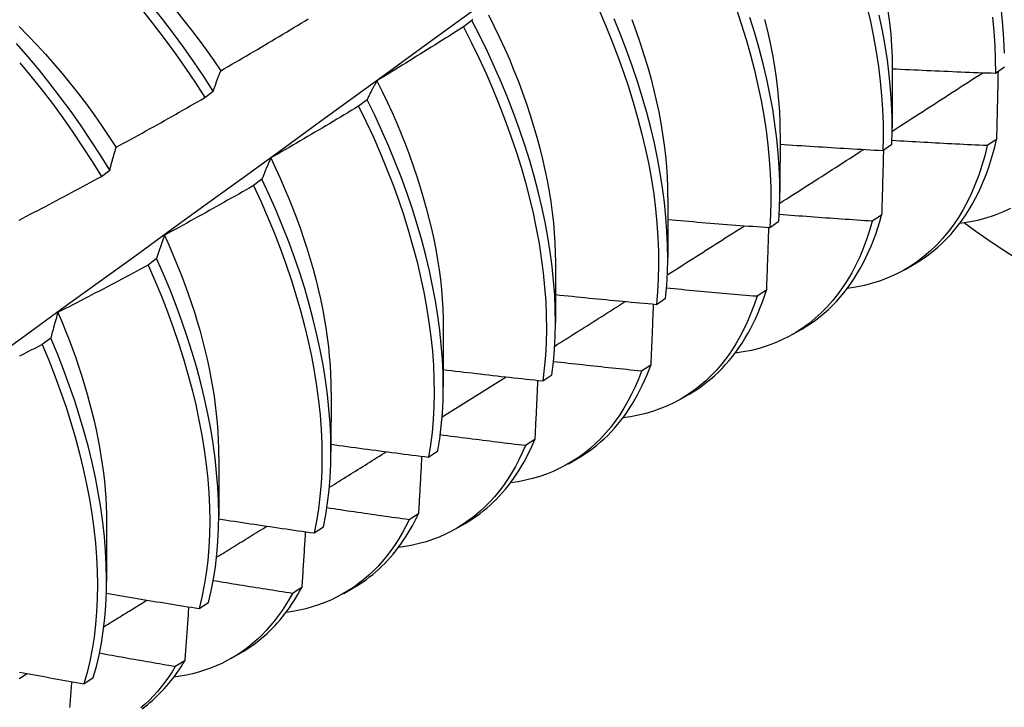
# Model space of a CAD drawing. Header units: inches. Extents: x 11 to 197, y 14 to 125.
# Tile 66 of 82: x 176.58 to 176.885, y 69.884 to 70.097. Entities that reach past the tile are written whole.
import ezdxf

# ---------------------------------------------------------------- set-up
doc = ezdxf.new("R2010")
doc.units = ezdxf.units.IN
doc.header["$MEASUREMENT"] = 0
doc.layers.add('Visible Edges(ANSI)', color=7, linetype='Continuous', lineweight=25)

msp = doc.modelspace()

# ---------------------------------------------------------------- linework, layer by layer
at = {"layer": 'Visible Edges(ANSI)'}
for p, q in [((176.72019, 70.09683), (176.71756, 70.09485)), ((176.85054, 70.08202), (176.85051, 70.06354)), ((176.88249, 70.0805), (176.8853, 70.08245)), ((176.63745, 70.07293), (176.64004, 70.0749)), ((176.6877, 70.07224), (176.68507, 70.07025)), ((176.81574, 70.06193), (176.81571, 70.04344)), ((176.88284, 70.05991), (176.87997, 70.05802)), ((176.84758, 70.05652), (176.85041, 70.05846)), ((176.60534, 70.04848), (176.60794, 70.05045)), ((176.65512, 70.04762), (176.65249, 70.04563)), ((176.78094, 70.04184), (176.78092, 70.02335)), ((176.84723, 70.03649), (176.84434, 70.0346)), ((176.81256, 70.03262), (176.81539, 70.03455)), ((176.62244, 70.02299), (176.6198, 70.021)), ((176.74614, 70.02175), (176.74612, 70.00326)), ((176.8545, 70.01962), (176.85731, 70.02125)), ((176.8115, 70.01317), (176.8086, 70.01129)), ((176.77741, 70.0088), (176.78026, 70.01072)), ((176.71134, 70.00166), (176.71132, 69.98317)), ((176.8197, 69.99953), (176.82252, 70.00115)), ((176.58966, 69.99834), (176.58701, 69.99635)), ((176.77565, 69.98996), (176.77275, 69.98808)), ((176.74215, 69.98508), (176.745, 69.98699)), ((176.67654, 69.98157), (176.67652, 69.96308)), ((176.78491, 69.97944), (176.78772, 69.98106)), ((176.7397, 69.96686), (176.73679, 69.965)), ((176.70677, 69.96145), (176.70963, 69.96335)), ((176.64174, 69.96148), (176.64172, 69.94299)), ((176.75011, 69.95935), (176.75292, 69.96097)), ((176.70364, 69.94388), (176.70072, 69.94203)), ((176.60695, 69.94139), (176.60692, 69.9229)), ((176.71531, 69.93926), (176.71812, 69.94088)), ((176.67128, 69.93791), (176.67415, 69.93981)), ((176.66746, 69.92102), (176.66454, 69.91917)), ((176.68051, 69.91917), (176.68332, 69.92079)), ((176.63567, 69.91448), (176.63855, 69.91637)), ((176.63119, 69.89828), (176.62825, 69.89645)), ((176.64571, 69.89908), (176.64852, 69.9007)), ((176.59994, 69.89116), (176.60283, 69.89304))]:
    msp.add_line(p, q, dxfattribs=at)
at = {"layer": 'Visible Edges(ANSI)', "flags": 128}
for points in [[(176.88528, 70.08667), (176.88512, 70.09099), (176.88483, 70.09537), (176.8844, 70.09983), (176.88383, 70.10436), (176.88314, 70.10894), (176.88231, 70.11358), (176.88135, 70.11826), (176.88025, 70.12299), (176.87903, 70.12776), (176.87768, 70.13255), (176.87619, 70.13737), (176.87459, 70.1422), (176.87286, 70.14705), (176.871, 70.15191), (176.86903, 70.15676), (176.86694, 70.16161), (176.86473, 70.16645), (176.86241, 70.17127), (176.85997, 70.17606), (176.85743, 70.18083), (176.85479, 70.18556), (176.85204, 70.19024), (176.84919, 70.19488)], [(176.57033, 69.99099), (176.58168, 69.99919), (176.59302, 70.00738), (176.60435, 70.01558), (176.61566, 70.02378), (176.62697, 70.03197), (176.63827, 70.04017), (176.64956, 70.04836), (176.66084, 70.05655), (176.67211, 70.06474), (176.68337, 70.07293), (176.69462, 70.08111), (176.70586, 70.08929), (176.71709, 70.09747), (176.72831, 70.10565), (176.73952, 70.11383), (176.75073, 70.122), (176.76192, 70.13017), (176.77311, 70.13833), (176.78428, 70.14649), (176.79545, 70.15465), (176.80661, 70.1628)], [(176.64004, 70.0749), (176.63709, 70.07948), (176.63404, 70.08399), (176.6309, 70.08845), (176.62768, 70.09282), (176.62438, 70.09713), (176.621, 70.10135), (176.61755, 70.10548), (176.61403, 70.10952), (176.61044, 70.11346), (176.60679, 70.1173), (176.60308, 70.12103), (176.59932, 70.12465), (176.59552, 70.12815), (176.59166, 70.13153), (176.58777, 70.13478), (176.58385, 70.1379), (176.57989, 70.14089)], [(176.57738, 70.13905), (176.58133, 70.13605), (176.58526, 70.13291), (176.58915, 70.12965), (176.593, 70.12626), (176.5968, 70.12275), (176.60055, 70.11912), (176.60426, 70.11539), (176.6079, 70.11154), (176.61149, 70.10759), (176.615, 70.10354), (176.61845, 70.09941), (176.62182, 70.09518), (176.62512, 70.09087), (176.62833, 70.08649), (176.63146, 70.08203), (176.6345, 70.07751), (176.63745, 70.07293)], [(176.62849, 70.09982), (176.63092, 70.09684), (176.6333, 70.09381), (176.63564, 70.09074), (176.63792, 70.08762), (176.64015, 70.08446), (176.64233, 70.08126)], [(176.75951, 70.10021), (176.76161, 70.09536), (176.7636, 70.09051), (176.76547, 70.08565), (176.76721, 70.0808), (176.76883, 70.07596), (176.77032, 70.07114), (176.77169, 70.06635), (176.77293, 70.06158), (176.77403, 70.05685), (176.77501, 70.05216), (176.77585, 70.04751), (176.77656, 70.04293), (176.77714, 70.03839), (176.77758, 70.03393), (176.77789, 70.02953), (176.77806, 70.02521), (176.7781, 70.02098), (176.778, 70.01682), (176.77777, 70.01277), (176.77741, 70.0088)], [(176.80211, 70.10061), (176.80372, 70.09577), (176.80521, 70.09095), (176.80656, 70.08615), (176.80779, 70.08139), (176.80889, 70.07666), (176.80986, 70.07197), (176.8107, 70.06733), (176.8114, 70.06275), (176.81197, 70.05822), (176.8124, 70.05376), (176.8127, 70.04937), (176.81287, 70.04505), (176.8129, 70.04082), (176.81279, 70.03667), (176.81256, 70.03262)], [(176.84266, 70.1012), (176.84375, 70.09647), (176.84471, 70.09179), (176.84554, 70.08715), (176.84623, 70.08257), (176.8468, 70.07804), (176.84722, 70.07359), (176.84751, 70.0692), (176.84767, 70.06489), (176.84769, 70.06066), (176.84758, 70.05652)], [(176.8492, 70.09986), (176.84967, 70.09618), (176.85004, 70.09255), (176.85031, 70.08898), (176.85047, 70.08547), (176.85052, 70.08203)], [(176.64234, 70.08126), (176.64347, 70.08192), (176.64461, 70.08258), (176.64575, 70.08324), (176.64689, 70.0839), (176.64802, 70.08456), (176.64916, 70.08522), (176.65029, 70.08589), (176.65142, 70.08655), (176.65256, 70.08722), (176.65369, 70.08788), (176.65482, 70.08855), (176.65595, 70.08922), (176.65708, 70.08989), (176.65821, 70.09056), (176.65934, 70.09123), (176.66047, 70.09191), (176.6616, 70.09258), (176.66273, 70.09326), (176.66385, 70.09393), (176.66498, 70.09461), (176.66611, 70.09529), (176.66723, 70.09597), (176.66836, 70.09665), (176.66948, 70.09733)], [(176.72045, 70.09729), (176.72032, 70.09706), (176.72019, 70.09683)], [(176.745, 69.98699), (176.74548, 69.99087), (176.74583, 69.99484), (176.74604, 69.99891), (176.74612, 70.00308), (176.74606, 70.00733), (176.74587, 70.01166), (176.74554, 70.01606), (176.74508, 70.02054), (176.74449, 70.02508), (176.74376, 70.02967), (176.7429, 70.03432), (176.7419, 70.03902), (176.74078, 70.04375), (176.73952, 70.04853), (176.73814, 70.05333), (176.73663, 70.05815), (176.73499, 70.06299), (176.73323, 70.06784), (176.73135, 70.0727), (176.72935, 70.07755), (176.72723, 70.0824), (176.72499, 70.08723), (176.72264, 70.09205), (176.72019, 70.09683)], [(176.72531, 70.09862), (176.72704, 70.09519), (176.7287, 70.09174), (176.73029, 70.08828), (176.73181, 70.08482), (176.73325, 70.08135), (176.73463, 70.07789), (176.73592, 70.07442), (176.73714, 70.07096), (176.73828, 70.06751), (176.73935, 70.06408), (176.74034, 70.06065), (176.74125, 70.05724), (176.74209, 70.05386), (176.74285, 70.05049), (176.74353, 70.04716), (176.74413, 70.04385), (176.74465, 70.04057), (176.74509, 70.03733), (176.74546, 70.03413), (176.74574, 70.03097), (176.74594, 70.02785), (176.74607, 70.02478), (176.74611, 70.02176)], [(176.78026, 70.01072), (176.78061, 70.01469), (176.78083, 70.01876), (176.78091, 70.02292), (176.78087, 70.02716), (176.78068, 70.03149), (176.78036, 70.03589), (176.77991, 70.04036), (176.77932, 70.0449), (176.7786, 70.04949), (176.77775, 70.05414), (176.77677, 70.05883), (176.77565, 70.06356), (176.7744, 70.06833), (176.77303, 70.07313), (176.77152, 70.07796), (176.76989, 70.08279), (176.76814, 70.08765), (176.76626, 70.0925), (176.76427, 70.09736)], [(176.76974, 70.09709), (176.77108, 70.09346), (176.77235, 70.08984), (176.77353, 70.08623), (176.77462, 70.08264), (176.77563, 70.07906), (176.77654, 70.07551), (176.77737, 70.07198), (176.77812, 70.06848), (176.77877, 70.06501), (176.77933, 70.06158), (176.77981, 70.05818), (176.7802, 70.05483), (176.7805, 70.05152), (176.78071, 70.04825), (176.78084, 70.04504), (176.78088, 70.04188)], [(176.81539, 70.03455), (176.81562, 70.03861), (176.81571, 70.04276), (176.81567, 70.047), (176.8155, 70.05132), (176.81519, 70.05572), (176.81474, 70.06018), (176.81416, 70.06472), (176.81345, 70.06931), (176.8126, 70.07395), (176.81163, 70.07864), (176.81052, 70.08337), (176.80928, 70.08814), (176.80791, 70.09294), (176.80641, 70.09776)], [(176.81092, 70.09718), (176.81183, 70.09348), (176.81265, 70.0898), (176.81338, 70.08616), (176.81401, 70.08256), (176.81454, 70.079), (176.81497, 70.07549), (176.8153, 70.07203), (176.81553, 70.06862), (176.81567, 70.06526), (176.8157, 70.06196)], [(176.85041, 70.05846), (176.85051, 70.0626), (176.85048, 70.06684), (176.85031, 70.07115), (176.85001, 70.07555), (176.84957, 70.08001), (176.849, 70.08454), (176.84829, 70.08912), (176.84746, 70.09376), (176.84649, 70.09845)], [(176.88162, 70.09787), (176.88204, 70.09341), (176.88233, 70.08903), (176.88247, 70.08473), (176.88249, 70.0805)], [(176.57981, 70.09499), (176.58257, 70.09219), (176.5853, 70.08933), (176.58798, 70.0864), (176.59062, 70.0834), (176.59321, 70.08035), (176.59576, 70.07723), (176.59825, 70.07406), (176.60069, 70.07084), (176.60308, 70.06757), (176.60541, 70.06425), (176.60768, 70.06089), (176.60989, 70.05749)], [(176.71756, 70.09485), (176.71645, 70.09414), (176.71534, 70.09343), (176.71423, 70.09273), (176.71312, 70.09202), (176.71201, 70.09132), (176.71089, 70.09061), (176.70978, 70.08991), (176.70867, 70.08921), (176.70755, 70.08851), (176.70643, 70.08781), (176.70532, 70.08711), (176.7042, 70.08642), (176.70308, 70.08572), (176.70196, 70.08503), (176.70085, 70.08433), (176.69973, 70.08364), (176.69861, 70.08295), (176.69749, 70.08226), (176.69636, 70.08157), (176.69524, 70.08088), (176.69412, 70.08019), (176.693, 70.07951), (176.69187, 70.07882), (176.69075, 70.07814)], [(176.71756, 70.09485), (176.72001, 70.09006), (176.72235, 70.08524), (176.72458, 70.08041), (176.72669, 70.07556), (176.72869, 70.07071), (176.73056, 70.06585), (176.73231, 70.061), (176.73394, 70.05616), (176.73544, 70.05134), (176.73681, 70.04654), (176.73806, 70.04177), (176.73917, 70.03704), (176.74016, 70.03234), (176.74101, 70.0277), (176.74173, 70.02311), (176.74231, 70.01857), (176.74276, 70.0141), (176.74308, 70.0097), (176.74326, 70.00538), (176.7433, 70.00113), (176.74322, 69.99698), (176.74299, 69.99291), (176.74264, 69.98894), (176.74215, 69.98508)], [(176.60794, 70.05045), (176.60507, 70.05508), (176.60211, 70.05966), (176.59906, 70.06417), (176.59592, 70.06862), (176.59269, 70.07299), (176.58938, 70.07729), (176.586, 70.0815), (176.58254, 70.08563), (176.57902, 70.08966)], [(176.58, 70.0837), (176.58345, 70.07956), (176.58683, 70.07534), (176.59013, 70.07104), (176.59335, 70.06666), (176.59648, 70.06221), (176.59953, 70.05769), (176.60248, 70.05311), (176.60534, 70.04848)], [(176.64004, 70.0749), (176.64013, 70.07518), (176.64022, 70.07546), (176.64032, 70.07573), (176.64041, 70.07601), (176.6405, 70.07628), (176.64059, 70.07655), (176.64069, 70.07682), (176.64078, 70.07709), (176.64087, 70.07736), (176.64097, 70.07763), (176.64106, 70.0779), (176.64116, 70.07816), (176.64126, 70.07843), (176.64135, 70.07869), (176.64145, 70.07895), (176.64155, 70.07921), (176.64164, 70.07947), (176.64174, 70.07973), (176.64184, 70.07999), (176.64194, 70.08025), (176.64204, 70.0805), (176.64214, 70.08076), (176.64224, 70.08101), (176.64234, 70.08126)], [(176.85054, 70.08188), (176.85187, 70.08182), (176.8532, 70.08175), (176.85453, 70.08168), (176.85586, 70.08162), (176.85719, 70.08155), (176.85852, 70.08149), (176.85985, 70.08143), (176.86118, 70.08137), (176.86251, 70.0813), (176.86385, 70.08124), (176.86518, 70.08119), (176.86651, 70.08113), (176.86784, 70.08107), (176.86917, 70.08101), (176.8705, 70.08096), (176.87183, 70.08091), (176.87317, 70.08085), (176.8745, 70.0808), (176.87583, 70.08075), (176.87716, 70.0807), (176.87849, 70.08065), (176.87982, 70.0806), (176.88116, 70.08055), (176.88249, 70.0805)], [(176.69075, 70.07814), (176.69062, 70.0779), (176.69048, 70.07767), (176.69035, 70.07743), (176.69022, 70.0772), (176.69009, 70.07696), (176.68996, 70.07672), (176.68983, 70.07648), (176.6897, 70.07624), (176.68957, 70.076), (176.68944, 70.07575), (176.68931, 70.07551), (176.68919, 70.07526), (176.68906, 70.07502), (176.68893, 70.07477), (176.68881, 70.07452), (176.68868, 70.07427), (176.68856, 70.07402), (176.68844, 70.07377), (176.68831, 70.07352), (176.68819, 70.07326), (176.68807, 70.07301), (176.68794, 70.07275), (176.68782, 70.0725), (176.6877, 70.07224)], [(176.69074, 70.07814), (176.69237, 70.07486), (176.69394, 70.07157), (176.69545, 70.06828), (176.69689, 70.06498), (176.69827, 70.06167), (176.69958, 70.05836), (176.70083, 70.05505), (176.70201, 70.05175), (176.70312, 70.04846), (176.70417, 70.04517), (176.70514, 70.0419), (176.70605, 70.03864), (176.70689, 70.0354), (176.70766, 70.03218), (176.70836, 70.02898), (176.70898, 70.02581), (176.70953, 70.02266), (176.71001, 70.01955), (176.71042, 70.01647), (176.71075, 70.01343), (176.71101, 70.01043), (176.71119, 70.00746), (176.7113, 70.00455), (176.71133, 70.00168)], [(176.8505, 70.06251), (176.85167, 70.06327), (176.85285, 70.06402), (176.85402, 70.06478), (176.85519, 70.06553), (176.85636, 70.06629), (176.85753, 70.06704), (176.85871, 70.0678), (176.85988, 70.06855), (176.86105, 70.06931), (176.86222, 70.07006), (176.86339, 70.07082), (176.86456, 70.07157), (176.86574, 70.07233), (176.86691, 70.07309), (176.86808, 70.07384), (176.86925, 70.0746), (176.87042, 70.07535), (176.87159, 70.07611), (176.87276, 70.07687), (176.87393, 70.07762), (176.8751, 70.07838), (176.87627, 70.07914), (176.87744, 70.07989), (176.87861, 70.08065)], [(176.88332, 70.08108), (176.8833, 70.0802), (176.88328, 70.07933), (176.88326, 70.07845), (176.88325, 70.07758), (176.88323, 70.0767), (176.88321, 70.07582), (176.88319, 70.07495), (176.88317, 70.07407), (176.88315, 70.07319), (176.88313, 70.07231), (176.88311, 70.07143), (176.88309, 70.07055), (176.88307, 70.06966), (176.88305, 70.06878), (176.88303, 70.0679), (176.88301, 70.06701), (176.88299, 70.06613), (176.88297, 70.06524), (176.88295, 70.06436), (176.88293, 70.06347), (176.88291, 70.06258), (176.88288, 70.06169), (176.88286, 70.0608), (176.88284, 70.05991)], [(176.60994, 70.05751), (176.61109, 70.05814), (176.61224, 70.05877), (176.61339, 70.0594), (176.61455, 70.06003), (176.6157, 70.06067), (176.61685, 70.0613), (176.618, 70.06194), (176.61915, 70.06258), (176.62029, 70.06322), (176.62144, 70.06386), (176.62259, 70.0645), (176.62374, 70.06514), (176.62488, 70.06578), (176.62603, 70.06643), (176.62717, 70.06707), (176.62832, 70.06772), (176.62946, 70.06837), (176.6306, 70.06902), (176.63175, 70.06966), (176.63289, 70.07032), (176.63403, 70.07097), (176.63517, 70.07162), (176.63631, 70.07227), (176.63745, 70.07293)], [(176.70963, 69.96335), (176.71024, 69.96713), (176.71071, 69.97101), (176.71104, 69.97499), (176.71125, 69.97907), (176.71132, 69.98324), (176.71125, 69.98749), (176.71105, 69.99183), (176.71072, 69.99623), (176.71025, 70.00071), (176.70965, 70.00526), (176.70891, 70.00986), (176.70804, 70.01451), (176.70704, 70.01921), (176.70591, 70.02395), (176.70465, 70.02872), (176.70326, 70.03352), (176.70174, 70.03835), (176.70009, 70.04319), (176.69833, 70.04804), (176.69644, 70.05289), (176.69443, 70.05775), (176.6923, 70.0626), (176.69006, 70.06743), (176.6877, 70.07224)], [(176.68507, 70.07025), (176.68395, 70.06957), (176.68282, 70.06889), (176.68169, 70.06821), (176.68056, 70.06753), (176.67943, 70.06686), (176.6783, 70.06618), (176.67717, 70.0655), (176.67604, 70.06483), (176.67491, 70.06416), (176.67378, 70.06349), (176.67265, 70.06282), (176.67151, 70.06215), (176.67038, 70.06148), (176.66924, 70.06081), (176.66811, 70.06014), (176.66697, 70.05948), (176.66584, 70.05881), (176.6647, 70.05815), (176.66356, 70.05749), (176.66243, 70.05683), (176.66129, 70.05617), (176.66015, 70.05551), (176.65901, 70.05485), (176.65787, 70.05419)], [(176.68507, 70.07025), (176.68742, 70.06544), (176.68965, 70.0606), (176.69177, 70.05576), (176.69377, 70.0509), (176.69565, 70.04605), (176.69741, 70.0412), (176.69905, 70.03636), (176.70055, 70.03153), (176.70194, 70.02673), (176.70319, 70.02196), (176.70431, 70.01723), (176.7053, 70.01253), (176.70616, 70.00788), (176.70689, 70.00329), (176.70748, 69.99875), (176.70794, 69.99427), (176.70826, 69.98987), (176.70845, 69.98554), (176.70851, 69.98129), (176.70843, 69.97713), (176.70821, 69.97306), (176.70786, 69.96909), (176.70738, 69.96521), (176.70677, 69.96145)], [(176.85731, 70.02125), (176.85887, 70.02218), (176.86038, 70.02319), (176.86186, 70.02425), (176.8633, 70.02538), (176.86469, 70.02657), (176.86605, 70.02782), (176.86737, 70.02913), (176.86864, 70.0305), (176.86987, 70.03193), (176.87106, 70.03342), (176.8722, 70.03496), (176.8733, 70.03656), (176.87436, 70.03822), (176.87537, 70.03993), (176.87633, 70.0417), (176.87725, 70.04352), (176.87811, 70.0454), (176.87894, 70.04732), (176.87971, 70.0493), (176.88043, 70.05133), (176.88111, 70.0534), (176.88174, 70.05553), (176.88231, 70.0577), (176.88284, 70.05991)], [(176.60794, 70.05045), (176.60801, 70.05076), (176.60809, 70.05107), (176.60817, 70.05137), (176.60825, 70.05167), (176.60833, 70.05198), (176.60841, 70.05228), (176.6085, 70.05258), (176.60858, 70.05288), (176.60866, 70.05317), (176.60874, 70.05347), (176.60882, 70.05377), (176.60891, 70.05406), (176.60899, 70.05435), (176.60908, 70.05465), (176.60916, 70.05494), (176.60924, 70.05523), (176.60933, 70.05552), (176.60942, 70.0558), (176.6095, 70.05609), (176.60959, 70.05638), (176.60967, 70.05666), (176.60976, 70.05694), (176.60985, 70.05722), (176.60994, 70.05751)], [(176.81566, 70.04016), (176.81675, 70.04086), (176.81783, 70.04155), (176.81892, 70.04225), (176.82, 70.04294), (176.82109, 70.04364), (176.82217, 70.04433), (176.82326, 70.04503), (176.82435, 70.04572), (176.82543, 70.04642), (176.82652, 70.04711), (176.8276, 70.04781), (176.82869, 70.0485), (176.82977, 70.0492), (176.83086, 70.04989), (176.83194, 70.05059), (176.83303, 70.05128), (176.83411, 70.05198), (176.83519, 70.05267), (176.83628, 70.05337), (176.83736, 70.05407), (176.83845, 70.05476), (176.83953, 70.05546), (176.84062, 70.05616), (176.8417, 70.05685)], [(176.81573, 70.05847), (176.81706, 70.05838), (176.81838, 70.05829), (176.81971, 70.0582), (176.82104, 70.05811), (176.82236, 70.05802), (176.82369, 70.05794), (176.82502, 70.05785), (176.82634, 70.05777), (176.82767, 70.05768), (176.829, 70.0576), (176.83032, 70.05751), (176.83165, 70.05743), (176.83298, 70.05735), (176.8343, 70.05727), (176.83563, 70.05719), (176.83696, 70.05711), (176.83829, 70.05704), (176.83961, 70.05696), (176.84094, 70.05688), (176.84227, 70.05681), (176.8436, 70.05674), (176.84493, 70.05666), (176.84625, 70.05659), (176.84758, 70.05652)], [(176.87997, 70.05802), (176.87919, 70.05488), (176.87832, 70.05185), (176.87735, 70.04891), (176.87627, 70.04607), (176.8751, 70.04333), (176.87384, 70.04069), (176.87247, 70.03817), (176.87102, 70.03575), (176.86947, 70.03345), (176.86784, 70.03126), (176.86611, 70.02919), (176.8643, 70.02724), (176.8624, 70.02541), (176.86042, 70.02371), (176.85836, 70.02213), (176.85623, 70.02067), (176.85401, 70.01934), (176.85172, 70.01815), (176.84936, 70.01708), (176.84693, 70.01614), (176.84444, 70.01534), (176.84188, 70.01467), (176.83926, 70.01414), (176.83658, 70.01374)], [(176.87997, 70.05802), (176.87874, 70.05807), (176.87751, 70.05813), (176.87628, 70.05819), (176.87505, 70.05825), (176.87382, 70.05831), (176.87258, 70.05837), (176.87135, 70.05843), (176.87012, 70.05849), (176.86889, 70.05855), (176.86766, 70.05862), (176.86643, 70.05868), (176.8652, 70.05875), (176.86397, 70.05881), (176.86274, 70.05888), (176.86151, 70.05895), (176.86028, 70.05902), (176.85905, 70.05909), (176.85782, 70.05916), (176.8566, 70.05923), (176.85537, 70.0593), (176.85414, 70.05938), (176.85291, 70.05945), (176.85168, 70.05953), (176.85045, 70.0596)], [(176.65787, 70.05419), (176.65775, 70.05393), (176.65763, 70.05367), (176.65751, 70.0534), (176.65739, 70.05314), (176.65727, 70.05287), (176.65715, 70.05261), (176.65704, 70.05234), (176.65692, 70.05207), (176.6568, 70.0518), (176.65669, 70.05153), (176.65657, 70.05126), (176.65646, 70.05098), (176.65634, 70.05071), (176.65623, 70.05043), (176.65612, 70.05016), (176.656, 70.04988), (176.65589, 70.0496), (176.65578, 70.04932), (176.65567, 70.04904), (176.65556, 70.04876), (176.65545, 70.04848), (176.65534, 70.04819), (176.65523, 70.04791), (176.65512, 70.04762)], [(176.65782, 70.05419), (176.65931, 70.05106), (176.66074, 70.04792), (176.66211, 70.04478), (176.66343, 70.04163), (176.66469, 70.03848), (176.66589, 70.03534), (176.66703, 70.0322), (176.6681, 70.02906), (176.66912, 70.02593), (176.67007, 70.02282), (176.67096, 70.01972), (176.67179, 70.01663), (176.67255, 70.01356), (176.67324, 70.01051), (176.67387, 70.00749), (176.67443, 70.00448), (176.67492, 70.00151), (176.67535, 69.99857), (176.6757, 69.99565), (176.67599, 69.99277), (176.67622, 69.98992), (176.67637, 69.98711), (176.67647, 69.98434), (176.67649, 69.98161)], [(176.84779, 70.05667), (176.84777, 70.05583), (176.84775, 70.055), (176.84773, 70.05416), (176.84771, 70.05333), (176.84768, 70.05249), (176.84766, 70.05165), (176.84764, 70.05082), (176.84761, 70.04998), (176.84759, 70.04914), (176.84757, 70.0483), (176.84754, 70.04746), (176.84752, 70.04662), (176.8475, 70.04578), (176.84747, 70.04494), (176.84745, 70.04409), (176.84743, 70.04325), (176.8474, 70.04241), (176.84738, 70.04156), (176.84735, 70.04072), (176.84733, 70.03987), (176.8473, 70.03903), (176.84728, 70.03818), (176.84725, 70.03733), (176.84723, 70.03649)], [(176.5798, 70.03491), (176.58097, 70.03552), (176.58213, 70.03613), (176.5833, 70.03673), (176.58446, 70.03734), (176.58563, 70.03795), (176.58679, 70.03856), (176.58796, 70.03917), (176.58912, 70.03979), (176.59028, 70.0404), (176.59144, 70.04102), (176.5926, 70.04163), (176.59376, 70.04225), (176.59492, 70.04287), (176.59608, 70.04349), (176.59724, 70.04411), (176.5984, 70.04473), (176.59956, 70.04535), (176.60072, 70.04597), (176.60187, 70.0466), (176.60303, 70.04722), (176.60418, 70.04785), (176.60534, 70.04848)], [(176.67415, 69.93981), (176.67487, 69.94348), (176.67547, 69.94726), (176.67593, 69.95115), (176.67626, 69.95514), (176.67646, 69.95922), (176.67652, 69.9634), (176.67645, 69.96765), (176.67624, 69.97199), (176.6759, 69.97641), (176.67542, 69.98089), (176.67481, 69.98544), (176.67407, 69.99004), (176.67319, 69.99469), (176.67218, 69.9994), (176.67104, 70.00414), (176.66977, 70.00891), (176.66837, 70.01372), (176.66685, 70.01854), (176.66519, 70.02338), (176.66342, 70.02824), (176.66152, 70.03309), (176.65951, 70.03795), (176.65737, 70.04279), (176.65512, 70.04762)], [(176.65249, 70.04563), (176.65134, 70.04498), (176.6502, 70.04433), (176.64906, 70.04367), (176.64791, 70.04302), (176.64677, 70.04237), (176.64562, 70.04173), (176.64447, 70.04108), (176.64333, 70.04043), (176.64218, 70.03979), (176.64103, 70.03914), (176.63988, 70.0385), (176.63873, 70.03786), (176.63758, 70.03721), (176.63643, 70.03657), (176.63528, 70.03593), (176.63413, 70.0353), (176.63298, 70.03466), (176.63183, 70.03402), (176.63067, 70.03339), (176.62952, 70.03276), (176.62837, 70.03212), (176.62721, 70.03149), (176.62606, 70.03086), (176.6249, 70.03023)], [(176.65249, 70.04563), (176.65473, 70.0408), (176.65685, 70.03595), (176.65886, 70.0311), (176.66075, 70.02624), (176.66251, 70.02139), (176.66415, 70.01655), (176.66567, 70.01173), (176.66706, 70.00693), (176.66832, 70.00215), (176.66945, 69.99741), (176.67045, 69.99272), (176.67132, 69.98806), (176.67205, 69.98347), (176.67265, 69.97892), (176.67312, 69.97445), (176.67345, 69.97004), (176.67365, 69.9657), (176.67371, 69.96145), (176.67364, 69.95728), (176.67343, 69.95321), (176.67309, 69.94923), (176.67262, 69.94535), (176.67201, 69.94157), (176.67128, 69.93791)], [(176.88714, 70.03854), (176.88469, 70.03739), (176.88217, 70.03639), (176.87957, 70.03553), (176.87691, 70.03482), (176.87417, 70.03425), (176.87137, 70.03383)], [(176.84434, 70.0346), (176.84314, 70.03468), (176.84194, 70.03475), (176.84074, 70.03483), (176.83954, 70.03491), (176.83834, 70.03499), (176.83713, 70.03507), (176.83593, 70.03516), (176.83473, 70.03524), (176.83353, 70.03532), (176.83233, 70.03541), (176.83113, 70.03549), (176.82993, 70.03558), (176.82873, 70.03567), (176.82753, 70.03575), (176.82633, 70.03584), (176.82513, 70.03593), (176.82393, 70.03602), (176.82273, 70.03611), (176.82153, 70.0362), (176.82033, 70.0363), (176.81913, 70.03639), (176.81793, 70.03648), (176.81673, 70.03658), (176.81553, 70.03667)], [(176.82252, 70.00115), (176.82397, 70.00203), (176.82539, 70.00297), (176.82678, 70.00395), (176.82814, 70.005), (176.82946, 70.0061), (176.83074, 70.00725), (176.83199, 70.00845), (176.8332, 70.00971), (176.83438, 70.01102), (176.83552, 70.01238), (176.83662, 70.01379), (176.83768, 70.01525), (176.8387, 70.01677), (176.83968, 70.01833), (176.84062, 70.01994), (176.84152, 70.0216), (176.84238, 70.0233), (176.8432, 70.02505), (176.84398, 70.02685), (176.84471, 70.02869), (176.84541, 70.03057), (176.84606, 70.0325), (176.84666, 70.03447), (176.84723, 70.03649)], [(176.78078, 70.01794), (176.78178, 70.01857), (176.78278, 70.01921), (176.78378, 70.01984), (176.78478, 70.02048), (176.78578, 70.02111), (176.78678, 70.02175), (176.78778, 70.02238), (176.78878, 70.02302), (176.78978, 70.02366), (176.79078, 70.02429), (176.79178, 70.02493), (176.79278, 70.02556), (176.79378, 70.0262), (176.79478, 70.02684), (176.79577, 70.02747), (176.79677, 70.02811), (176.79777, 70.02874), (176.79877, 70.02938), (176.79977, 70.03002), (176.80077, 70.03065), (176.80177, 70.03129), (176.80276, 70.03193), (176.80376, 70.03256), (176.80476, 70.0332)], [(176.78093, 70.03512), (176.78225, 70.03501), (176.78356, 70.03489), (176.78488, 70.03478), (176.7862, 70.03467), (176.78751, 70.03456), (176.78883, 70.03445), (176.79015, 70.03434), (176.79146, 70.03423), (176.79278, 70.03412), (176.7941, 70.03402), (176.79542, 70.03391), (176.79673, 70.03381), (176.79805, 70.0337), (176.79937, 70.0336), (176.80069, 70.0335), (176.80201, 70.0334), (176.80332, 70.0333), (176.80464, 70.0332), (176.80596, 70.0331), (176.80728, 70.033), (176.8086, 70.0329), (176.80992, 70.03281), (176.81124, 70.03271), (176.81256, 70.03262)], [(176.84434, 70.0346), (176.8435, 70.0317), (176.84257, 70.02889), (176.84155, 70.02617), (176.84044, 70.02354), (176.83924, 70.02101), (176.83796, 70.01858), (176.83659, 70.01625), (176.83513, 70.01402), (176.8336, 70.01189), (176.83198, 70.00987), (176.83028, 70.00796), (176.8285, 70.00616), (176.82665, 70.00447), (176.82472, 70.0029), (176.82272, 70.00144), (176.82065, 70.00009), (176.81851, 69.99887), (176.8163, 69.99776), (176.81403, 69.99677), (176.8117, 69.9959), (176.8093, 69.99515), (176.80685, 69.99453), (176.80434, 69.99403), (176.80178, 69.99365)], [(176.81216, 70.03265), (176.81214, 70.03184), (176.81211, 70.03103), (176.81209, 70.03023), (176.81206, 70.02942), (176.81203, 70.02861), (176.81201, 70.0278), (176.81198, 70.027), (176.81195, 70.02619), (176.81192, 70.02538), (176.8119, 70.02457), (176.81187, 70.02376), (176.81184, 70.02294), (176.81181, 70.02213), (176.81179, 70.02132), (176.81176, 70.02051), (176.81173, 70.01969), (176.8117, 70.01888), (176.81167, 70.01806), (176.81164, 70.01725), (176.81161, 70.01643), (176.81158, 70.01562), (176.81156, 70.0148), (176.81153, 70.01398), (176.8115, 70.01317)], [(176.6249, 70.03023), (176.62479, 70.02994), (176.62468, 70.02965), (176.62458, 70.02936), (176.62447, 70.02907), (176.62436, 70.02877), (176.62426, 70.02848), (176.62415, 70.02818), (176.62405, 70.02789), (176.62395, 70.02759), (176.62384, 70.02729), (176.62374, 70.02699), (176.62364, 70.02669), (176.62353, 70.02638), (176.62343, 70.02608), (176.62333, 70.02578), (176.62323, 70.02547), (176.62313, 70.02516), (176.62303, 70.02486), (176.62293, 70.02455), (176.62283, 70.02424), (176.62273, 70.02393), (176.62264, 70.02361), (176.62254, 70.0233), (176.62244, 70.02299)], [(176.62487, 70.03022), (176.62622, 70.02724), (176.62752, 70.02426), (176.62877, 70.02128), (176.62996, 70.0183), (176.6311, 70.01531), (176.63218, 70.01234), (176.6332, 70.00937), (176.63417, 70.0064), (176.63508, 70.00345), (176.63593, 70.00051), (176.63672, 69.99758), (176.63745, 69.99466), (176.63813, 69.99176), (176.63875, 69.98888), (176.63931, 69.98602), (176.63981, 69.98319), (176.64025, 69.98037), (176.64063, 69.97758), (176.64096, 69.97482), (176.64122, 69.97209), (176.64143, 69.96939), (176.64158, 69.96673), (176.64166, 69.9641), (176.64169, 69.9615)], [(176.6198, 70.021), (176.61864, 70.02037), (176.61748, 70.01974), (176.61632, 70.01912), (176.61516, 70.0185), (176.614, 70.01788), (176.61284, 70.01725), (176.61168, 70.01663), (176.61052, 70.01602), (176.60935, 70.0154), (176.60819, 70.01478), (176.60703, 70.01417), (176.60586, 70.01355), (176.6047, 70.01294), (176.60353, 70.01233), (176.60237, 70.01171), (176.6012, 70.0111), (176.60003, 70.01049), (176.59886, 70.00989), (176.5977, 70.00928), (176.59653, 70.00867), (176.59536, 70.00807), (176.59419, 70.00747), (176.59302, 70.00686), (176.59185, 70.00626)], [(176.6198, 70.021), (176.62193, 70.01615), (176.62394, 70.0113), (176.62584, 70.00644), (176.62761, 70.00159), (176.62926, 69.99675), (176.63079, 69.99192), (176.63218, 69.98712), (176.63345, 69.98234), (176.63459, 69.9776), (176.63559, 69.9729), (176.63647, 69.96825), (176.63721, 69.96365), (176.63782, 69.9591), (176.63829, 69.95462), (176.63863, 69.95021), (176.63884, 69.94587), (176.63891, 69.94161), (176.63885, 69.93744), (176.63865, 69.93336), (176.63832, 69.92937), (176.63785, 69.92548), (176.63725, 69.9217), (176.63652, 69.91804), (176.63567, 69.91448)], [(176.63855, 69.91637), (176.6394, 69.91993), (176.64011, 69.92361), (176.6407, 69.9274), (176.64116, 69.93129), (176.64148, 69.93529), (176.64167, 69.93938), (176.64172, 69.94355), (176.64164, 69.94782), (176.64142, 69.95216), (176.64107, 69.95658), (176.64059, 69.96107), (176.63997, 69.96562), (176.63922, 69.97022), (176.63833, 69.97488), (176.63732, 69.97959), (176.63617, 69.98433), (176.63489, 69.98911), (176.63349, 69.99391), (176.63195, 69.99874), (176.63029, 70.00358), (176.62851, 70.00843), (176.62661, 70.01329), (176.62458, 70.01814), (176.62244, 70.02299)], [(176.74613, 70.01183), (176.74743, 70.01169), (176.74873, 70.01156), (176.75003, 70.01142), (176.75134, 70.01129), (176.75264, 70.01116), (176.75394, 70.01103), (176.75524, 70.0109), (176.75655, 70.01077), (176.75785, 70.01064), (176.75915, 70.01051), (176.76046, 70.01038), (176.76176, 70.01026), (176.76306, 70.01013), (176.76437, 70.01), (176.76567, 70.00988), (176.76697, 70.00976), (176.76828, 70.00964), (176.76958, 70.00951), (176.77089, 70.00939), (176.77219, 70.00927), (176.7735, 70.00915), (176.7748, 70.00904), (176.77611, 70.00892), (176.77741, 70.0088)], [(176.8086, 70.01129), (176.80771, 70.00861), (176.80673, 70.00602), (176.80567, 70.00352), (176.80453, 70.0011), (176.80332, 69.99877), (176.80202, 69.99654), (176.80065, 69.99439), (176.7992, 69.99234), (176.79768, 69.99039), (176.79609, 69.98853), (176.79442, 69.98677), (176.79268, 69.98512), (176.79088, 69.98357), (176.78901, 69.98212), (176.78707, 69.98077), (176.78507, 69.97953), (176.783, 69.9784), (176.78088, 69.97738), (176.7787, 69.97647), (176.77646, 69.97566), (176.77417, 69.97497), (176.77182, 69.97439), (176.76942, 69.97391), (176.76698, 69.97356)], [(176.8086, 70.01129), (176.80743, 70.01138), (176.80626, 70.01148), (176.80509, 70.01158), (176.80392, 70.01168), (176.80275, 70.01178), (176.80158, 70.01188), (176.80041, 70.01198), (176.79924, 70.01208), (176.79807, 70.01218), (176.79691, 70.01229), (176.79574, 70.01239), (176.79457, 70.0125), (176.7934, 70.0126), (176.79223, 70.01271), (176.79106, 70.01282), (176.78989, 70.01292), (176.78872, 70.01303), (176.78755, 70.01314), (176.78638, 70.01325), (176.78522, 70.01336), (176.78405, 70.01347), (176.78288, 70.01359), (176.78171, 70.0137), (176.78054, 70.01381)], [(176.78772, 69.98106), (176.78908, 69.98188), (176.79041, 69.98275), (176.79171, 69.98366), (176.79298, 69.98462), (176.79422, 69.98563), (176.79543, 69.98668), (176.79661, 69.98779), (176.79776, 69.98893), (176.79887, 69.99013), (176.79996, 69.99137), (176.80101, 69.99265), (176.80203, 69.99398), (176.80301, 69.99535), (176.80396, 69.99676), (176.80487, 69.99822), (176.80575, 69.99972), (176.8066, 70.00126), (176.80741, 70.00285), (176.80818, 70.00447), (176.80892, 70.00613), (176.80962, 70.00783), (176.81028, 70.00957), (176.81091, 70.01135), (176.8115, 70.01317)], [(176.74588, 69.99584), (176.74679, 69.99642), (176.74771, 69.99699), (176.74862, 69.99757), (176.74953, 69.99815), (176.75045, 69.99872), (176.75136, 69.9993), (176.75227, 69.99988), (176.75319, 70.00045), (176.7541, 70.00103), (176.75501, 70.00161), (176.75593, 70.00219), (176.75684, 70.00276), (176.75775, 70.00334), (176.75867, 70.00392), (176.75958, 70.0045), (176.76049, 70.00507), (176.7614, 70.00565), (176.76232, 70.00623), (176.76323, 70.00681), (176.76414, 70.00738), (176.76505, 70.00796), (176.76597, 70.00854), (176.76688, 70.00912), (176.76779, 70.00969)], [(176.77643, 70.00889), (176.7764, 70.00811), (176.77637, 70.00732), (176.77634, 70.00654), (176.77631, 70.00575), (176.77627, 70.00497), (176.77624, 70.00418), (176.77621, 70.00339), (176.77618, 70.00261), (176.77615, 70.00182), (176.77612, 70.00103), (176.77608, 70.00024), (176.77605, 69.99946), (176.77602, 69.99867), (176.77599, 69.99788), (176.77595, 69.99709), (176.77592, 69.9963), (176.77589, 69.99551), (176.77586, 69.99471), (176.77582, 69.99392), (176.77579, 69.99313), (176.77576, 69.99234), (176.77572, 69.99154), (176.77569, 69.99075), (176.77565, 69.98996)], [(176.59185, 70.00626), (176.59175, 70.00594), (176.59165, 70.00562), (176.59156, 70.0053), (176.59146, 70.00498), (176.59137, 70.00466), (176.59127, 70.00434), (176.59118, 70.00401), (176.59109, 70.00369), (176.591, 70.00336), (176.5909, 70.00304), (176.59081, 70.00271), (176.59072, 70.00238), (176.59063, 70.00205), (176.59054, 70.00172), (176.59045, 70.00138), (176.59036, 70.00105), (176.59027, 70.00071), (176.59018, 70.00038), (176.59009, 70.00004), (176.59001, 69.9997), (176.58992, 69.99936), (176.58983, 69.99902), (176.58975, 69.99868), (176.58966, 69.99834)], [(176.59183, 70.00627), (176.59304, 70.00345), (176.5942, 70.00063), (176.59531, 69.99781), (176.59637, 69.99499), (176.59738, 69.99217), (176.59835, 69.98936), (176.59926, 69.98655), (176.60013, 69.98376), (176.60094, 69.98097), (176.6017, 69.97819), (176.60242, 69.97543), (176.60308, 69.97268), (176.60369, 69.96994), (176.60425, 69.96723), (176.60476, 69.96453), (176.60521, 69.96185), (176.60561, 69.9592), (176.60596, 69.95657), (176.60626, 69.95397), (176.6065, 69.95139), (176.60669, 69.94884), (176.60683, 69.94633), (176.60691, 69.94384), (176.60693, 69.94139)], [(176.58701, 69.99635), (176.58583, 69.99575), (176.58466, 69.99515), (176.58349, 69.99456), (176.58231, 69.99396), (176.58114, 69.99337), (176.57996, 69.99277)], [(176.58701, 69.99635), (176.58903, 69.99149), (176.59093, 69.98664), (176.59271, 69.98179), (176.59437, 69.97694), (176.5959, 69.97212), (176.5973, 69.96731), (176.59858, 69.96254), (176.59973, 69.95779), (176.60074, 69.95309), (176.60162, 69.94843), (176.60237, 69.94383), (176.60299, 69.93928), (176.60347, 69.93479), (176.60382, 69.93038), (176.60403, 69.92603), (176.60411, 69.92177), (176.60405, 69.91759), (176.60386, 69.9135), (176.60354, 69.90951), (176.60308, 69.90562), (176.60249, 69.90183), (176.60177, 69.89816), (176.60092, 69.8946), (176.59994, 69.89116)], [(176.60283, 69.89304), (176.6038, 69.89649), (176.60464, 69.90006), (176.60535, 69.90374), (176.60593, 69.90754), (176.60638, 69.91144), (176.60669, 69.91544), (176.60688, 69.91953), (176.60692, 69.92371), (176.60683, 69.92798), (176.60661, 69.93233), (176.60625, 69.93675), (176.60576, 69.94124), (176.60513, 69.9458), (176.60437, 69.95041), (176.60348, 69.95507), (176.60245, 69.95977), (176.6013, 69.96452), (176.60001, 69.9693), (176.5986, 69.97411), (176.59706, 69.97893), (176.59539, 69.98378), (176.5936, 69.98863), (176.59169, 69.99349), (176.58966, 69.99834)], [(176.77275, 69.98808), (176.77162, 69.9882), (176.77048, 69.98831), (176.76934, 69.98843), (176.76821, 69.98855), (176.76707, 69.98866), (176.76593, 69.98878), (176.7648, 69.9889), (176.76366, 69.98902), (176.76252, 69.98914), (176.76139, 69.98926), (176.76025, 69.98938), (176.75912, 69.9895), (176.75798, 69.98963), (176.75685, 69.98975), (176.75571, 69.98987), (176.75458, 69.99), (176.75344, 69.99012), (176.75231, 69.99025), (176.75117, 69.99038), (176.75004, 69.9905), (176.7489, 69.99063), (176.74777, 69.99076), (176.74663, 69.99089), (176.7455, 69.99102)], [(176.75292, 69.96097), (176.75418, 69.96173), (176.75542, 69.96253), (176.75663, 69.96337), (176.75782, 69.96425), (176.75898, 69.96517), (176.76011, 69.96613), (176.76122, 69.96713), (176.7623, 69.96818), (176.76335, 69.96926), (176.76438, 69.97038), (176.76538, 69.97154), (176.76635, 69.97274), (176.76729, 69.97397), (176.7682, 69.97525), (176.76908, 69.97656), (176.76994, 69.9779), (176.77076, 69.97929), (176.77155, 69.98071), (176.77231, 69.98216), (176.77304, 69.98365), (176.77374, 69.98518), (176.77441, 69.98674), (176.77505, 69.98833), (176.77565, 69.98996)], [(176.71132, 69.98859), (176.71261, 69.98843), (176.71389, 69.98828), (176.71517, 69.98812), (176.71646, 69.98797), (176.71774, 69.98782), (176.71902, 69.98767), (176.72031, 69.98752), (176.72159, 69.98737), (176.72287, 69.98722), (176.72416, 69.98707), (176.72544, 69.98692), (176.72672, 69.98678), (176.72801, 69.98663), (176.72929, 69.98648), (176.73058, 69.98634), (176.73186, 69.9862), (176.73315, 69.98605), (176.73443, 69.98591), (176.73572, 69.98577), (176.73701, 69.98563), (176.73829, 69.98549), (176.73958, 69.98535), (176.74086, 69.98521), (176.74215, 69.98508)], [(176.77275, 69.98808), (176.77181, 69.98563), (176.7708, 69.98326), (176.76971, 69.98096), (176.76855, 69.97874), (176.76733, 69.97661), (176.76603, 69.97456), (176.76466, 69.9726), (176.76323, 69.97072), (176.76173, 69.96893), (176.76016, 69.96723), (176.75853, 69.96563), (176.75684, 69.96411), (176.75509, 69.96269), (176.75327, 69.96136), (176.7514, 69.96013), (176.74947, 69.95899), (176.74749, 69.95795), (176.74545, 69.95701), (176.74336, 69.95617), (176.74122, 69.95543), (176.73903, 69.95479), (176.73679, 69.95424), (176.73451, 69.9538), (176.73218, 69.95346)], [(176.71095, 69.97388), (176.71178, 69.9744), (176.71261, 69.97492), (176.71343, 69.97543), (176.71426, 69.97595), (176.71509, 69.97647), (176.71591, 69.97699), (176.71674, 69.97751), (176.71757, 69.97803), (176.71839, 69.97855), (176.71922, 69.97906), (176.72005, 69.97958), (176.72087, 69.9801), (176.7217, 69.98062), (176.72252, 69.98114), (176.72335, 69.98166), (176.72418, 69.98218), (176.725, 69.9827), (176.72583, 69.98322), (176.72665, 69.98373), (176.72748, 69.98425), (176.72831, 69.98477), (176.72913, 69.98529), (176.72996, 69.98581), (176.73078, 69.98633)], [(176.74058, 69.98524), (176.74055, 69.98448), (176.74051, 69.98372), (176.74048, 69.98296), (176.74044, 69.9822), (176.74041, 69.98143), (176.74037, 69.98067), (176.74033, 69.97991), (176.7403, 69.97914), (176.74026, 69.97838), (176.74022, 69.97761), (176.74019, 69.97685), (176.74015, 69.97608), (176.74012, 69.97531), (176.74008, 69.97455), (176.74004, 69.97378), (176.74, 69.97301), (176.73997, 69.97224), (176.73993, 69.97148), (176.73989, 69.97071), (176.73985, 69.96994), (176.73982, 69.96917), (176.73978, 69.9684), (176.73974, 69.96763), (176.7397, 69.96686)], [(176.73679, 69.965), (176.73569, 69.96513), (176.73459, 69.96526), (176.73349, 69.96539), (176.73239, 69.96552), (176.73129, 69.96566), (176.73018, 69.96579), (176.72908, 69.96592), (176.72798, 69.96606), (176.72688, 69.96619), (176.72578, 69.96633), (176.72468, 69.96647), (176.72358, 69.9666), (176.72248, 69.96674), (176.72138, 69.96688), (176.72028, 69.96702), (176.71918, 69.96716), (176.71809, 69.9673), (176.71699, 69.96744), (176.71589, 69.96758), (176.71479, 69.96772), (176.71369, 69.96787), (176.71259, 69.96801), (176.71149, 69.96816), (176.71039, 69.9683)], [(176.67652, 69.9654), (176.67778, 69.96523), (176.67904, 69.96506), (176.6803, 69.96489), (176.68156, 69.96471), (176.68282, 69.96454), (176.68407, 69.96437), (176.68533, 69.96421), (176.68659, 69.96404), (176.68785, 69.96387), (176.68911, 69.9637), (176.69037, 69.96354), (176.69163, 69.96337), (176.69289, 69.96321), (176.69415, 69.96304), (176.69542, 69.96288), (176.69668, 69.96272), (176.69794, 69.96256), (176.6992, 69.96239), (176.70046, 69.96223), (176.70172, 69.96208), (176.70298, 69.96192), (176.70425, 69.96176), (176.70551, 69.9616), (176.70677, 69.96145)], [(176.71812, 69.94088), (176.71928, 69.94158), (176.72043, 69.94231), (176.72155, 69.94308), (176.72265, 69.94388), (176.72373, 69.94472), (176.72479, 69.94559), (176.72582, 69.94649), (176.72683, 69.94743), (176.72782, 69.94841), (176.72879, 69.94941), (176.72973, 69.95045), (176.73065, 69.95153), (176.73154, 69.95263), (176.73241, 69.95377), (176.73325, 69.95494), (176.73407, 69.95614), (176.73487, 69.95738), (176.73563, 69.95864), (176.73638, 69.95993), (176.73709, 69.96126), (176.73779, 69.96262), (176.73845, 69.964), (176.73909, 69.96541), (176.7397, 69.96686)], [(176.67601, 69.95206), (176.67675, 69.95252), (176.67749, 69.95298), (176.67823, 69.95344), (176.67896, 69.9539), (176.6797, 69.95436), (176.68044, 69.95482), (176.68118, 69.95528), (176.68192, 69.95574), (176.68266, 69.9562), (176.6834, 69.95666), (176.68414, 69.95712), (176.68488, 69.95758), (176.68561, 69.95804), (176.68635, 69.9585), (176.68709, 69.95896), (176.68783, 69.95942), (176.68857, 69.95988), (176.68931, 69.96034), (176.69005, 69.9608), (176.69078, 69.96127), (176.69152, 69.96173), (176.69226, 69.96219), (176.693, 69.96265), (176.69374, 69.96311)], [(176.73679, 69.965), (176.73581, 69.96276), (176.73477, 69.96059), (176.73367, 69.9585), (176.7325, 69.95647), (176.73127, 69.95453), (176.72997, 69.95266), (176.72862, 69.95087), (176.72721, 69.94916), (176.72573, 69.94753), (176.7242, 69.94598), (176.72262, 69.94452), (176.72097, 69.94314), (176.71928, 69.94184), (176.71753, 69.94063), (176.71572, 69.9395), (176.71387, 69.93846), (176.71197, 69.93751), (176.71002, 69.93665), (176.70802, 69.93588), (176.70598, 69.9352), (176.70389, 69.9346), (176.70176, 69.9341), (176.69959, 69.93369), (176.69738, 69.93337)], [(176.70462, 69.96171), (176.70458, 69.96097), (176.70455, 69.96023), (176.70451, 69.95949), (176.70447, 69.95875), (176.70443, 69.95801), (176.70439, 69.95727), (176.70435, 69.95653), (176.7043, 69.95579), (176.70426, 69.95505), (176.70422, 69.95431), (176.70418, 69.95356), (176.70414, 69.95282), (176.7041, 69.95208), (176.70406, 69.95133), (176.70402, 69.95059), (176.70398, 69.94984), (176.70393, 69.9491), (176.70389, 69.94835), (176.70385, 69.94761), (176.70381, 69.94686), (176.70376, 69.94612), (176.70372, 69.94537), (176.70368, 69.94462), (176.70364, 69.94388)], [(176.70072, 69.94203), (176.69965, 69.94217), (176.69859, 69.94232), (176.69753, 69.94246), (176.69647, 69.94261), (176.6954, 69.94275), (176.69434, 69.9429), (176.69328, 69.94305), (176.69221, 69.9432), (176.69115, 69.94335), (176.69009, 69.9435), (176.68903, 69.94365), (176.68797, 69.9438), (176.6869, 69.94395), (176.68584, 69.9441), (176.68478, 69.94425), (176.68372, 69.94441), (176.68266, 69.94456), (176.6816, 69.94471), (176.68054, 69.94487), (176.67948, 69.94503), (176.67842, 69.94518), (176.67735, 69.94534), (176.67629, 69.94549), (176.67523, 69.94565)], [(176.68332, 69.92079), (176.68439, 69.92143), (176.68544, 69.92209), (176.68647, 69.92279), (176.68748, 69.92351), (176.68848, 69.92427), (176.68946, 69.92505), (176.69042, 69.92586), (176.69135, 69.9267), (176.69228, 69.92757), (176.69318, 69.92847), (176.69406, 69.9294), (176.69492, 69.93035), (176.69576, 69.93133), (176.69658, 69.93234), (176.69738, 69.93337), (176.69816, 69.93444), (176.69892, 69.93553), (176.69966, 69.93664), (176.70038, 69.93778), (176.70107, 69.93895), (176.70175, 69.94015), (176.7024, 69.94136), (176.70303, 69.94261), (176.70364, 69.94388)], [(176.64172, 69.94227), (176.64295, 69.94208), (176.64418, 69.9419), (176.64541, 69.94171), (176.64664, 69.94152), (176.64787, 69.94133), (176.6491, 69.94115), (176.65033, 69.94096), (176.65156, 69.94078), (176.65279, 69.94059), (176.65402, 69.94041), (176.65525, 69.94023), (176.65648, 69.94004), (176.65771, 69.93986), (176.65895, 69.93968), (176.66018, 69.9395), (176.66141, 69.93932), (176.66264, 69.93914), (176.66388, 69.93897), (176.66511, 69.93879), (176.66634, 69.93861), (176.66757, 69.93844), (176.66881, 69.93826), (176.67004, 69.93809), (176.67128, 69.93791)], [(176.70072, 69.94203), (176.69972, 69.93999), (176.69866, 69.93803), (176.69754, 69.93612), (176.69637, 69.93429), (176.69514, 69.93253), (176.69386, 69.93083), (176.69253, 69.92921), (176.69114, 69.92766), (176.6897, 69.92618), (176.68821, 69.92478), (176.68667, 69.92345), (176.68508, 69.9222), (176.68345, 69.92102), (176.68176, 69.91992), (176.68003, 69.9189), (176.67826, 69.91795), (176.67644, 69.91709), (176.67458, 69.9163), (176.67268, 69.9156), (176.67073, 69.91497), (176.66875, 69.91443), (176.66673, 69.91396), (176.66467, 69.91358), (176.66258, 69.91328)], [(176.64105, 69.93038), (176.6417, 69.93078), (176.64235, 69.93118), (176.643, 69.93158), (176.64365, 69.93198), (176.6443, 69.93239), (176.64495, 69.93279), (176.6456, 69.93319), (176.64625, 69.93359), (176.6469, 69.93399), (176.64755, 69.9344), (176.6482, 69.9348), (176.64885, 69.9352), (176.6495, 69.9356), (176.65015, 69.936), (176.6508, 69.93641), (176.65145, 69.93681), (176.6521, 69.93721), (176.65275, 69.93761), (176.6534, 69.93802), (176.65405, 69.93842), (176.6547, 69.93882), (176.65535, 69.93922), (176.656, 69.93963), (176.65665, 69.94003)], [(176.66856, 69.9383), (176.66851, 69.93758), (176.66847, 69.93686), (176.66843, 69.93615), (176.66838, 69.93543), (176.66834, 69.93471), (176.66829, 69.93399), (176.66825, 69.93327), (176.6682, 69.93256), (176.66816, 69.93184), (176.66811, 69.93112), (176.66807, 69.9304), (176.66802, 69.92968), (176.66798, 69.92896), (176.66793, 69.92824), (176.66788, 69.92752), (176.66784, 69.9268), (176.66779, 69.92607), (176.66775, 69.92535), (176.6677, 69.92463), (176.66765, 69.92391), (176.66761, 69.92319), (176.66756, 69.92246), (176.66751, 69.92174), (176.66746, 69.92102)], [(176.66454, 69.91917), (176.66351, 69.91933), (176.66249, 69.91949), (176.66147, 69.91965), (176.66045, 69.9198), (176.65942, 69.91996), (176.6584, 69.92012), (176.65738, 69.92028), (176.65636, 69.92044), (176.65533, 69.9206), (176.65431, 69.92076), (176.65329, 69.92093), (176.65227, 69.92109), (176.65125, 69.92125), (176.65023, 69.92142), (176.6492, 69.92158), (176.64818, 69.92174), (176.64716, 69.92191), (176.64614, 69.92207), (176.64512, 69.92224), (176.6441, 69.92241), (176.64308, 69.92257), (176.64206, 69.92274), (176.64104, 69.92291), (176.64002, 69.92308)], [(176.64852, 69.9007), (176.64949, 69.90128), (176.65045, 69.90188), (176.65139, 69.9025), (176.65231, 69.90315), (176.65322, 69.90383), (176.65412, 69.90452), (176.655, 69.90524), (176.65587, 69.90599), (176.65672, 69.90676), (176.65755, 69.90755), (176.65837, 69.90837), (176.65917, 69.90921), (176.65995, 69.91007), (176.66072, 69.91095), (176.66147, 69.91186), (176.66221, 69.91279), (176.66293, 69.91374), (176.66363, 69.91472), (176.66431, 69.91571), (176.66498, 69.91673), (176.66562, 69.91777), (176.66626, 69.91883), (176.66687, 69.91991), (176.66746, 69.92102)], [(176.60609, 69.90884), (176.60665, 69.90919), (176.60721, 69.90953), (176.60777, 69.90987), (176.60833, 69.91022), (176.60889, 69.91056), (176.60945, 69.9109), (176.61001, 69.91125), (176.61057, 69.91159), (176.61113, 69.91193), (176.61169, 69.91228), (176.61224, 69.91262), (176.6128, 69.91296), (176.61336, 69.91331), (176.61392, 69.91365), (176.61448, 69.914), (176.61504, 69.91434), (176.6156, 69.91468), (176.61616, 69.91503), (176.61672, 69.91537), (176.61728, 69.91571), (176.61784, 69.91606), (176.61839, 69.9164), (176.61895, 69.91675), (176.61951, 69.91709)], [(176.60687, 69.9192), (176.60806, 69.919), (176.60926, 69.9188), (176.61046, 69.91859), (176.61166, 69.91839), (176.61286, 69.91819), (176.61405, 69.91799), (176.61525, 69.91779), (176.61645, 69.91759), (176.61765, 69.91739), (176.61885, 69.91719), (176.62005, 69.91699), (176.62125, 69.9168), (176.62245, 69.9166), (176.62365, 69.9164), (176.62485, 69.91621), (176.62605, 69.91601), (176.62725, 69.91582), (176.62845, 69.91563), (176.62966, 69.91543), (176.63086, 69.91524), (176.63206, 69.91505), (176.63326, 69.91486), (176.63446, 69.91467), (176.63567, 69.91448)], [(176.66454, 69.91917), (176.66352, 69.91734), (176.66245, 69.91556), (176.66134, 69.91385), (176.66017, 69.9122), (176.65896, 69.91061), (176.6577, 69.90908), (176.65639, 69.90762), (176.65503, 69.90622), (176.65364, 69.90489), (176.65219, 69.90362), (176.6507, 69.90242), (176.64917, 69.90129), (176.6476, 69.90023), (176.64599, 69.89924), (176.64433, 69.89831), (176.64264, 69.89746), (176.6409, 69.89667), (176.63913, 69.89596), (176.63733, 69.89532), (176.63549, 69.89475), (176.63361, 69.89425), (176.6317, 69.89382), (176.62976, 69.89347), (176.62778, 69.89319)], [(176.63238, 69.915), (176.63233, 69.91431), (176.63229, 69.91361), (176.63224, 69.91292), (176.63219, 69.91222), (176.63214, 69.91153), (176.63209, 69.91083), (176.63204, 69.91014), (176.63199, 69.90944), (176.63194, 69.90875), (176.63189, 69.90805), (176.63184, 69.90735), (176.63179, 69.90666), (176.63174, 69.90596), (176.63169, 69.90526), (176.63164, 69.90457), (176.63159, 69.90387), (176.63154, 69.90317), (176.63149, 69.90247), (176.63144, 69.90177), (176.63139, 69.90107), (176.63134, 69.90038), (176.63129, 69.89968), (176.63124, 69.89898), (176.63119, 69.89828)], [(176.62825, 69.89645), (176.62727, 69.89661), (176.62629, 69.89678), (176.62531, 69.89695), (176.62433, 69.89712), (176.62335, 69.89728), (176.62237, 69.89745), (176.62139, 69.89762), (176.62041, 69.89779), (176.61943, 69.89796), (176.61845, 69.89813), (176.61747, 69.89831), (176.61649, 69.89848), (176.61551, 69.89865), (176.61453, 69.89882), (176.61356, 69.899), (176.61258, 69.89917), (176.6116, 69.89935), (176.61062, 69.89952), (176.60964, 69.8997), (176.60866, 69.89987), (176.60769, 69.90005), (176.60671, 69.90022), (176.60573, 69.9004), (176.60475, 69.90058)], [(176.61797, 69.88339), (176.61878, 69.884), (176.61958, 69.88464), (176.62037, 69.88529), (176.62114, 69.88597), (176.6219, 69.88666), (176.62265, 69.88737), (176.62339, 69.8881), (176.62412, 69.88885), (176.62483, 69.88961), (176.62552, 69.8904), (176.62621, 69.8912), (176.62688, 69.89202), (176.62754, 69.89286), (176.62818, 69.89372), (176.62881, 69.8946), (176.62942, 69.89549), (176.63002, 69.8964), (176.63061, 69.89733), (176.63119, 69.89828)], [(176.62825, 69.89645), (176.62723, 69.8948), (176.62616, 69.89321), (176.62505, 69.89168), (176.6239, 69.8902), (176.62271, 69.88877), (176.62148, 69.8874), (176.6202, 69.88609), (176.61889, 69.88484), (176.61753, 69.88365)], [(176.57986, 69.89279), (176.58036, 69.89309), (176.58085, 69.89339), (176.58134, 69.89369), (176.58183, 69.89399), (176.58233, 69.89429)], [(176.57991, 69.89473), (176.58108, 69.89451), (176.58226, 69.8943), (176.58344, 69.89409), (176.58462, 69.89387), (176.58579, 69.89366), (176.58697, 69.89345), (176.58815, 69.89324), (176.58933, 69.89303), (176.59051, 69.89281), (176.59168, 69.89261), (176.59286, 69.8924), (176.59404, 69.89219), (176.59522, 69.89198), (176.5964, 69.89177), (176.59758, 69.89157), (176.59876, 69.89136), (176.59994, 69.89116)], [(176.5961, 69.89183), (176.59605, 69.89116), (176.59599, 69.89048), (176.59594, 69.88981), (176.59589, 69.88914), (176.59583, 69.88847), (176.59578, 69.8878), (176.59573, 69.88713), (176.59568, 69.88645), (176.59562, 69.88578), (176.59557, 69.88511), (176.59551, 69.88444), (176.59546, 69.88376)]]:
    msp.add_lwpolyline(points, dxfattribs=at)
at = {"layer": 'Visible Edges(ANSI)'}
msp.add_ellipse((176.89593, 70.22311), major_axis=(-0.125, 0.21651), ratio=0.57735, start_param=2.225447, end_param=7.182696, dxfattribs=at)

doc.saveas('drawing.dxf')
